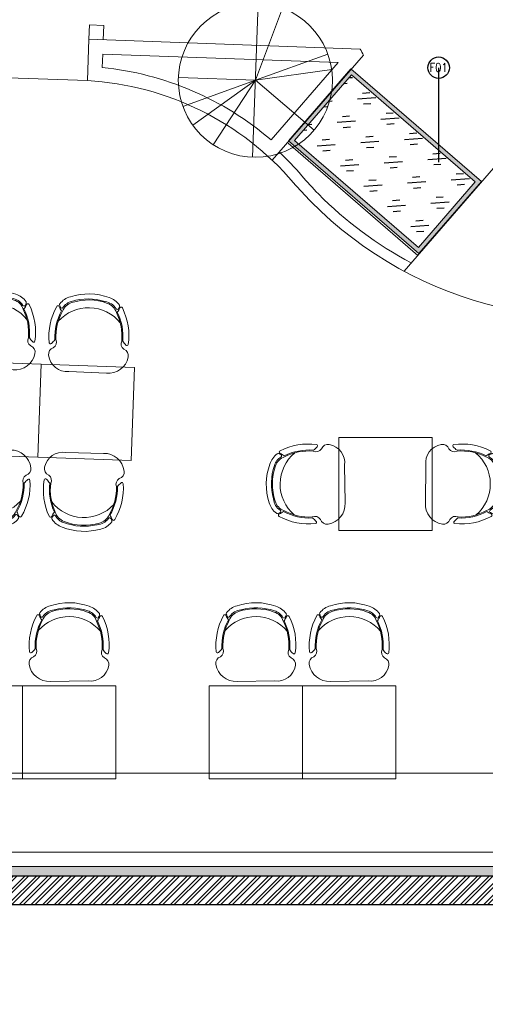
# Model space of a CAD drawing. Header units: millimetres. Extents: x 256680 to 410391, y -77299 to -22623.
# Tile 214 of 241: x 386670 to 389911, y -34256 to -27393. Entities that reach past the tile are written whole.
import ezdxf

# ---------------------------------------------------------------- set-up
doc = ezdxf.new("R2010")
doc.units = ezdxf.units.MM
doc.header["$LTSCALE"] = 2.5
doc.layers.add('BA-DEMOLISTION WALL', color=3, linetype='Continuous')
for name, color, linetype, lineweight in [('CKD Equipments', 252, 'Continuous', 0), ('ELEVATION 1', 143, 'Continuous', 18), ('ELEVATION 4', 157, 'Continuous', 9), ('FURNITURES', 30, 'Continuous', 15), ('HATCH LIGHT', 250, 'Continuous', 0), ('HATCH MEDIUM', 251, 'Continuous', 5), ('ROOM TEXT', 7, 'Continuous', 5), ('WALL', 132, 'Continuous', 25)]:
    doc.layers.add(name, color=color, linetype=linetype, lineweight=lineweight)
doc.styles.add('MTEXT', font='romans.shx', dxfattribs={"width": 0.85})
doc.styles.get("Standard").update_dxf_attribs({"font": 'GOTHIC.TTF'})
doc.dimstyles.new('AJKD_30', dxfattribs={"dimscale": 30, "dimtxt": 2, "dimasz": 1, "dimexe": 0.8, "dimexo": 0.8, "dimgap": 0.5, "dimtad": 1, "dimdec": 0, "dimzin": 0, "dimdsep": 46, "dimtxsty": 'Standard', "dimblk": 'ARCHTICK', "dimcen": 0.125, "dimclrd": 251, "dimclre": 251, "dimclrt": 42, "dimadec": 0, "dimazin": 0, "dimtfac": 1, "dimtdec": 0, "dimtix": 1, "dimtmove": 0, "dimatfit": 3, "dimfxl": 1, "dimtolj": 1, "dimtzin": 0, "dimarcsym": 1})

# ---------------------------------------------------------------- blocks, each defined once
blk = doc.blocks.new('04P-CH~1')
blk.add_line((-0.6031, 0.6002), (-0.3259, 0.597))
for centre, radius, start, end in [((-0.6123, 0.4516), 0.1489, 86.45826, 170.84441), ((-0.3081, 0.4618), 0.1363, 9.13239, 97.50787), ((-0.7092, 0.4672), 0.0508, 170.84441, 251.00231), ((-0.2234, 0.474), 0.0508, 290.59406, 10.75195), ((-0.3026, 0.3344), 0.456, 173.92961, 208.62433), ((-0.7462, 0.3807), 0.01, 46.56635, 168.96112), ((-0.9103, 0.2073), 0.2488, 38.01323, 46.56635), ((-0.7491, 0.3792), 0.0464, 334.70337, 59.67207), ((-0.6165, 0.3348), 0.3954, 333.0732, 4.54266), ((-0.6164, 0.3348), 0.4025, 333.22752, 4.65068), ((-0.181, 0.3871), 0.0464, 121.92429, 206.89299), ((-0.6261, 0.3299), 0.456, 332.97204, 7.66676), ((-0.0151, 0.2198), 0.2488, 135.03001, 143.58313), ((-0.184, 0.3885), 0.01, 12.63524, 135.03001), ((-0.3125, 0.3391), 0.4025, 176.94568, 208.36885), ((-0.3123, 0.339), 0.3954, 177.0537, 208.52316), ((-0.465, 0.421), 0.2985, 220.6848, 320.38834), ((-0.5509, 0.0634), 0.1433, 143.88699, 158.53261), ((-0.5651, 0.1825), 0.1, 198.86575, 254.77146), ((-0.3595, 0.1854), 0.1, 286.8249, 342.73061), ((-0.3704, 0.0659), 0.1433, 23.06375, 37.70938), ((-0.6935, 0.1195), 0.01, 200.82595, 338.53261), ((-0.6722, 0.1012), 0.01, 162.69848, 217.18732), ((-0.5509, 0.0634), 0.1371, 154.57208, 162.69848), ((-0.5651, 0.1825), 0.1445, 217.18732, 254.77146), ((-0.6657, 0.118), 0.01, 32.6756, 154.57208), ((-0.5651, 0.1825), 0.1095, 212.6756, 265.19021), ((-0.4661, 0.4573), 0.3918, 251.35616, 290.2402), ((-0.5751, 0.0635), 0.01, 75.17077, 85.19021), ((-0.4624, 0.4792), 0.4208, 254.83048, 288.66311), ((-0.3595, 0.1854), 0.1095, 286.8249, 328.92077), ((-0.3595, 0.1854), 0.1445, 286.8249, 324.40904), ((-0.2571, 0.1237), 0.01, 27.02428, 148.92077), ((-0.3704, 0.0659), 0.1371, 18.89788, 27.02428), ((-0.2501, 0.1071), 0.01, 324.40904, 18.89788), ((-0.2294, 0.126), 0.01, 203.06375, 340.77041), ((-0.4661, 0.456), 0.435, 251.64897, 289.94739)]:
    blk.add_arc(centre, radius, start, end)
blk = doc.blocks.new('Table chair 1')
at = {"layer": 'FURNITURES'}
blk.add_lwpolyline([(-325, 325), (-325, -325), (325, -325), (325, 325)], close=True, dxfattribs=at)
at = {"layer": 'FURNITURES', "xscale": 946.5666576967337, "yscale": 946.5666576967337, "zscale": 946.5666576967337, "rotation": 180}
blk.add_blockref('04P-CH~1', (-439.7, 845.5), dxfattribs=at)
at = {"layer": 'FURNITURES', "xscale": -946.5666576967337, "yscale": 946.5666576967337, "zscale": 946.5666576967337}
blk.add_blockref('04P-CH~1', (-439.7, -850), dxfattribs=at)
blk = doc.blocks.new('t')
for p, q in [((119721.4, -21429.1), (119721.4, -20655.6)), ((119721.4, -21429.1), (120009.1, -20711.1)), ((119721.4, -21429.1), (120195.6, -20818)), ((119721.4, -21429.1), (120383.6, -21029.3)), ((118947.9, -21429.1), (120494.9, -21429.1)), ((119721.4, -21429.1), (118988.2, -21675.7)), ((119721.4, -21429.1), (119433.7, -22147.2)), ((119721.4, -21429.1), (119586.6, -22190.8)), ((119721.4, -21429.1), (120200.7, -22036.3))]:
    blk.add_line(p, q)
blk.add_circle((119721.4, -21429.1), 773.5)
blk = doc.blocks.new('_ArchTick')
at = {"color": 0, "linetype": 'ByBlock', "const_width": 0.15}
blk.add_lwpolyline([(-0.5, -0.5), (0.5, 0.5)], dxfattribs=at)

msp = doc.modelspace()

# ---------------------------------------------------------------- hatches: boundary and pattern name
at = {"layer": 'BA-DEMOLISTION WALL', "ltscale": 1000, "true_color": 0xeea205}
h = msp.add_hatch(dxfattribs=at)
h.set_pattern_fill('GOST_GLASS', color=40, scale=25.4, angle=319.16276)
h.set_pattern_definition([(184.1627614, (1071266.07, -2981943.46), (-163.060663, 140.935234), [127, -177.8]), (184.1627614, (1071225.3, -2981908.23), (-163.060663, 140.935234), [50.8, -254]), (184.1627614, (1071230.83, -2981984.22), (-163.060663, 140.935234), [50.8, -254])])
h.paths.add_polyline_path([(389445.9, -28980.5), (388583.6, -28234.8), (388979.4, -27777.2), (389841.6, -28523)])
at = {"layer": 'CKD Equipments'}
h = msp.add_hatch(color=4, dxfattribs=at)
h.dxf.hatch_style = 1
h.paths.add_polyline_path([(389448.9, -29022.9), (388541.3, -28237.9), (388976.3, -27734.9), (389883.9, -28519.9)])
h.paths.add_polyline_path([(389445.9, -28980.5), (388583.6, -28234.8), (388979.4, -27777.2), (389841.6, -28523)], flags=16)
at = {"layer": 'HATCH LIGHT', "true_color": 0x636466}
h = msp.add_hatch(dxfattribs=at)
h.set_pattern_fill('ANSI32', color=251, scale=6)
h.set_pattern_definition([(45, (318543.99, -46725.026), (-40.411153, 40.411153), []), (45, (318570.93, -46725.026), (-40.411153, 40.411153), [])])
h.paths.add_polyline_path([(395686.8, -32590), (395492.9, -32638.8), (395674.4, -33359.7), (383121.8, -33359.6, -0.000263), (383107.3, -33559.6), (395931, -33559.7)])
h.paths.add_polyline_path([(383535.7, -25157.1), (383335.6, -25157.1, -0.011972), (382854.4, -34256), (383055, -34256, 0.01196)])
h.paths.add_polyline_path([(383519.3, -25697.6), (393198.3, -26046.6, 0.003501), (393692.4, -26800.6), (393860, -26691.5), (393309.9, -25850.5), (383525.6, -25497.7, -0.000262)])
h = msp.add_hatch(dxfattribs=at)
h.set_pattern_fill('ANSI36', color=251, scale=7)
h.set_pattern_definition([(45, (318543.99, -46725.026), (11.786586, 43.2174826), [55.5625, -11.1125, 0, -11.1125])])
h.paths.add_polyline_path([(395674.4, -33359.7), (395492.9, -32638.8), (395429.9, -32654.7), (395591, -33294.7), (383384.8, -33294.6), (383392, -31044.7), (383274.5, -31044.7, -0.003045), (383121.8, -33359.6)])

# ---------------------------------------------------------------- linework, layer by layer
at = {"layer": 'CKD Equipments'}
msp.add_lwpolyline([(389448.9, -29022.9), (388541.3, -28237.9), (388976.3, -27734.9), (389883.9, -28519.9), (389448.9, -29022.9)], dxfattribs=at)
msp.add_lwpolyline([(389445.9, -28980.5), (388583.6, -28234.8), (388979.4, -27777.2), (389841.6, -28523)], close=True, dxfattribs=at)
at = {"layer": 'ELEVATION 1'}
msp.add_lwpolyline([(383392, -31044.7), (383384.8, -33294.6), (395591, -33294.7), (395429.9, -32654.7), (395492.9, -32638.8)], dxfattribs=at)
at = {"layer": 'FURNITURES'}
for p, q in [((387151.1, -27529.6), (387154.7, -27429.7)), ((387254.6, -27433.3), (387154.7, -27429.7)), ((387251, -27533.2), (387254.6, -27433.3)), ((387140.7, -27818), (387151.1, -27529.6)), ((389040.2, -27597.8), (387151.1, -27529.6)), ((387244, -27725.9), (387247.4, -27633.2)), ((388887.4, -27692.3), (387247.4, -27633.2)), ((389064.2, -27641.5), (388428.1, -28373)), ((388887.4, -27692.3), (388419.4, -28230.6)), ((389440.8, -29037.1), (388539.1, -28253)), ((389969.7, -28428.8), (389345.9, -29146.4)), ((383386.9, -32644.6), (395469.6, -32644.7))]:
    msp.add_line(p, q, dxfattribs=at)
for points in [[(386688.9, -32685.5), (386688.9, -32035.5), (386038.9, -32035.5), (386038.9, -32685.5)], [(387338.9, -32685.5), (387338.9, -32035.5), (386688.9, -32035.5), (386688.9, -32685.5)], [(388638.9, -32685.5), (388638.9, -32035.5), (387988.9, -32035.5), (387988.9, -32685.5)], [(389288.9, -32685.5), (389288.9, -32035.5), (388638.9, -32035.5), (388638.9, -32685.5)]]:
    msp.add_lwpolyline(points, close=True, dxfattribs=at)
msp.add_lwpolyline([(383385.1, -33194.6), (395565.8, -33194.7)], dxfattribs=at)
for centre, radius, start, end in [((390630.5, -26754.5), 2715, 224.57352, 353.93164), ((390630.5, -26754.5), 1800, 207.93519, 209.52153), ((387026.3, -29853.7), 2139, 49.36083, 84.15735), ((387026.3, -29853.7), 2039, 40.50816, 86.78492), ((387026.3, -29853.7), 2114, 40.50816, 46.65418), ((390477.3, -26905.4), 2425, 220.50816, 224.57352), ((390477.3, -26905.4), 2500, 220.50816, 224.57352), ((390630.5, -26754.5), 2640, 224.57352, 242.12931)]:
    msp.add_arc(centre, radius, start, end, dxfattribs=at)
at = {"layer": 'HATCH MEDIUM'}
msp.add_line((386241.2, -27785.5), (387140.7, -27818), dxfattribs=at)
at = {"layer": 'WALL'}
for p, q in [((383121.8, -33359.6), (395674.4, -33359.7)), ((383107.3, -33559.6), (395931, -33559.7))]:
    msp.add_line(p, q, dxfattribs=at)

# ---------------------------------------------------------------- block references
for p, rotation in [((386482.8, -30106.3), 357.9353210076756), ((387132.4, -30129.7), 357.9353210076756), ((389216.8, -30629.6), 269.9995000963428)]:
    msp.add_blockref('Table chair 1', p, dxfattribs=dict(rotation=rotation))
at = {"layer": 'FURNITURES', "xscale": -946.5666576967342, "yscale": 946.5666576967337, "zscale": 946.5666576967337, "rotation": 179.9995000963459}
for p in [(387453.6, -31437), (388753.6, -31437), (389403.6, -31437)]:
    msp.add_blockref('04P-CH~1', p, dxfattribs=at)
at = {"layer": 'HATCH MEDIUM', "xscale": -0.6936824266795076, "yscale": 0.6936824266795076, "zscale": 0.6936824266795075, "rotation": 87.93518763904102}
msp.add_blockref('t', (376447.4, 55714.7), dxfattribs=at)

# ---------------------------------------------------------------- texts
at = {"layer": 'ROOM TEXT', "insert": (389500.4, -27755.9, 0.2), "char_height": 60, "attachment_point": 7, "style": 'MTEXT'}
msp.add_mtext_dynamic_manual_height_columns('\\A1;\\pxqc;F01', width=170.917, gutter_width=1.8, heights=[0], dxfattribs=at)

# ---------------------------------------------------------------- leaders
at = {"layer": 'ELEVATION 4'}
msp.add_leader([(389586.5, -27727.8), (389586.6, -28385.2)], dimstyle='AJKD_30', override={"dimasz": 5, "dimgap": 0.5, "dimtad": 0, "dimldrblk": 'DotBlank', "dimfxl": 0.18, "dimfxlon": 1, "dimarcsym": 2}, dxfattribs=at)

doc.saveas('drawing.dxf')
